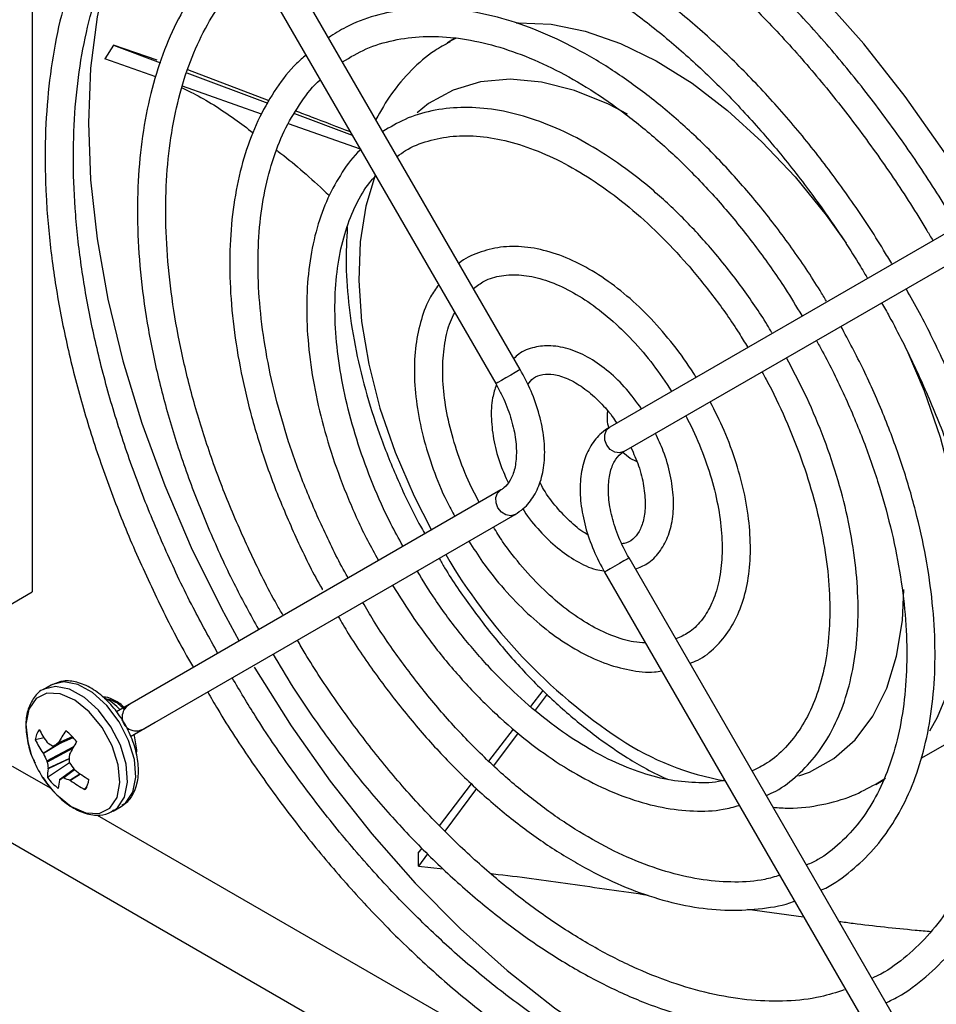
# Model space of a CAD drawing. Header units: inches. Extents: x 0.3 to 43.2, y 0.2 to 48.7.
# Tile 12 of 27: x 2.5 to 4.7, y 42 to 44.3. Entities that reach past the tile are written whole.
import ezdxf

# ---------------------------------------------------------------- set-up
doc = ezdxf.new("R2010")
doc.units = ezdxf.units.IN
doc.header["$MEASUREMENT"] = 0

msp = doc.modelspace()

# ---------------------------------------------------------------- linework, layer by layer
at = {"color": 7, "linetype": 'Continuous', "lineweight": 25}
for p, q in [((2.5773, 45.173), (2.5773, 42.9689)), ((3.6989, 43.4801), (2.8514, 44.948)), ((2.7841, 44.9345), (3.6426, 43.4476)), ((3.5501, 44.242), (3.5315, 44.2312)), ((2.7642, 44.2257), (2.7444, 44.1942)), ((2.7642, 44.2257), (2.8721, 44.185)), ((2.8645, 44.1912), (2.7642, 44.2257)), ((3.5315, 44.2312), (3.5359, 44.2337)), ((2.8617, 44.1527), (2.7444, 44.1942)), ((2.9325, 44.1622), (3.1187, 44.092)), ((3.1219, 44.0975), (2.9351, 44.1689)), ((3.1042, 44.067), (2.9227, 44.1312)), ((3.1804, 44.0687), (3.3128, 44.0188)), ((3.3315, 43.9865), (3.1662, 44.045)), ((4.7575, 43.8402), (3.9045, 43.3476)), ((3.937, 43.2913), (4.79, 43.7839)), ((3.6545, 43.2033), (2.8015, 42.7107)), ((2.834, 42.6544), (3.687, 43.147)), ((4.7963, 41.5793), (3.9489, 43.0471)), ((3.8926, 43.0146), (4.751, 41.5278)), ((1.6365, 42.4258), (2.5773, 42.9689)), ((2.6212, 42.7549), (2.6023, 42.744)), ((2.7411, 42.7275), (2.744, 42.7232)), ((3.7233, 42.7053), (3.7519, 42.7425)), ((3.7611, 42.7338), (3.7333, 42.6968)), ((2.8006, 42.7102), (2.7714, 42.6933)), ((2.0542, 42.6669), (5.5853, 40.6284)), ((2.8035, 42.6368), (2.8599, 42.6693)), ((2.834, 42.6544), (2.8599, 42.6693)), ((2.6262, 42.6144), (2.6717, 42.6343)), ((3.627, 42.5799), (3.6837, 42.6537)), ((3.6943, 42.6448), (3.6377, 42.5693)), ((2.6052, 42.6339), (2.5845, 42.629)), ((2.612, 42.623), (2.6129, 42.6221)), ((2.6367, 42.6211), (2.6374, 42.6219)), ((4.6202, 42.5867), (4.675, 42.6184)), ((2.6032, 42.5973), (2.6024, 42.5986)), ((2.6634, 42.5959), (2.663, 42.5946)), ((2.8171, 42.5951), (2.8179, 42.6062)), ((2.5318, 42.5684), (2.62, 42.5175)), ((2.6632, 42.5759), (2.6128, 42.5421)), ((2.6142, 42.5624), (2.6141, 42.5635)), ((2.6737, 42.5613), (2.6405, 42.537)), ((2.6481, 42.5421), (2.6739, 42.5609)), ((2.674, 42.5608), (2.6751, 42.5597)), ((2.6405, 42.5371), (2.6401, 42.5364)), ((2.6656, 42.5353), (2.6643, 42.536)), ((3.513, 42.4315), (3.587, 42.5278)), ((4.5157, 42.5264), (4.5327, 42.5362)), ((2.7027, 42.5202), (2.6987, 42.5146)), ((3.5984, 42.5168), (3.5253, 42.4193)), ((2.7633, 42.4652), (2.7822, 42.4761)), ((2.7822, 42.4761), (2.7839, 42.4771)), ((2.7265, 42.4561), (4.9096, 41.1958)), ((2.7633, 42.4652), (2.765, 42.4662)), ((3.4646, 42.3685), (3.4735, 42.38)), ((3.4861, 42.3671), (3.4648, 42.3386)), ((3.4648, 42.3386), (3.5216, 42.3328)), ((4.2208, 42.2396), (4.3499, 42.2225))]:
    msp.add_line(p, q, dxfattribs=at)
at = {"color": 8, "linetype": 'Continuous', "lineweight": 25}
for p, q in [((3.5359, 44.2337), (3.5527, 44.2424)), ((2.6265, 42.6145), (2.6717, 42.6343)), ((2.6701, 42.636), (2.6367, 42.6211)), ((2.6374, 42.6219), (2.6698, 42.6363)), ((2.6024, 42.5986), (2.6336, 42.6176)), ((2.6439, 42.6221), (2.6032, 42.5973)), ((2.6113, 42.5808), (2.6728, 42.6133)), ((2.6702, 42.6087), (2.6122, 42.578)), ((2.6141, 42.5635), (2.6626, 42.5862)), ((2.6625, 42.5851), (2.6142, 42.5624)), ((2.6737, 42.5613), (2.6405, 42.5371)), ((2.6748, 42.56), (2.65, 42.542)), ((2.6643, 42.536), (2.6871, 42.5511)), ((2.6882, 42.5503), (2.6656, 42.5353))]:
    msp.add_line(p, q, dxfattribs=at)
at = {"color": 7, "linetype": 'Continuous', "lineweight": 25, "flags": 128}
for points in [[(4.7604, 43.8419), (4.757, 43.8477), (4.6734, 43.9803), (4.5835, 44.1076), (4.4882, 44.2283), (4.3882, 44.3417), (4.2842, 44.4468), (4.1772, 44.5427), (4.068, 44.6287), (3.9574, 44.704), (3.8463, 44.7681), (3.7357, 44.8204), (3.6265, 44.8606), (3.5195, 44.8883), (3.4155, 44.9033), (3.3155, 44.9054), (3.2201, 44.8946), (3.1303, 44.8711), (3.0467, 44.835), (2.97, 44.7867), (2.9524, 44.7731)], [(2.7593, 44.4292), (2.7513, 44.4017), (2.7266, 44.291), (2.7117, 44.1725), (2.7067, 44.0473), (2.7117, 43.9163), (2.7266, 43.7807), (2.7513, 43.6414), (2.7856, 43.4997), (2.8292, 43.3566), (2.8819, 43.2133), (2.943, 43.071), (3.0123, 42.9308), (3.0523, 42.8573)], [(3.9662, 43.2689), (3.9517, 43.2757), (3.935, 43.2892)], [(3.0876, 42.7962), (3.089, 42.7938), (3.1726, 42.6611), (3.2624, 42.5339), (3.3577, 42.4131), (3.4578, 42.2998), (3.5617, 42.1947), (3.6688, 42.0988), (3.778, 42.0128), (3.8886, 41.9375), (3.9996, 41.8734), (4.1102, 41.821), (4.2195, 41.7809), (4.3265, 41.7532), (4.3411, 41.7504)], [(2.6239, 42.7564), (2.6226, 42.7557), (2.6212, 42.7549)], [(2.605, 42.7455), (2.6037, 42.7448), (2.6023, 42.744)], [(2.8179, 42.6062), (2.8128, 42.6383), (2.8118, 42.6415)]]:
    msp.add_lwpolyline(points, dxfattribs=at)
at = {"color": 8, "linetype": 'Continuous', "lineweight": 25, "flags": 128}
for points in [[(3.6895, 44.2767), (3.6949, 44.277), (3.7698, 44.2737), (3.8482, 44.2578), (3.9291, 44.2296), (4.0114, 44.1894), (4.0937, 44.1379), (4.1751, 44.0757), (4.2544, 44.0037), (4.3305, 43.923), (4.4022, 43.8346), (4.4479, 43.7708)], [(3.9455, 44.0668), (3.9015, 44.0897), (3.8236, 44.1214), (3.7479, 44.1407), (3.6754, 44.1473), (3.6073, 44.1412), (3.5446, 44.1224), (3.4884, 44.0913), (3.4618, 44.0701)], [(3.3658, 43.927), (3.3441, 43.8557), (3.331, 43.7737), (3.3278, 43.6849), (3.3343, 43.5906), (3.3507, 43.4923), (3.3766, 43.3915), (3.4116, 43.29), (3.4551, 43.1892), (3.4951, 43.1112)], [(4.5873, 43.5248), (4.6271, 43.4307), (4.6638, 43.3243), (4.6916, 43.2186), (4.71, 43.1152), (4.7188, 43.0154), (4.7178, 42.9208), (4.707, 42.8326), (4.6867, 42.752), (4.6571, 42.6803), (4.6396, 42.6492)], [(3.687, 43.4732), (3.677, 43.4674), (3.666, 43.4611), (3.6558, 43.4551), (3.6478, 43.4505), (3.6433, 43.448), (3.6426, 43.4476)], [(3.6989, 43.4801), (3.6985, 43.4798), (3.6946, 43.4776), (3.687, 43.4732)], [(3.937, 43.2913), (3.927, 43.2884), (3.916, 43.2902), (3.9058, 43.2965), (3.8978, 43.3062), (3.8933, 43.318), (3.893, 43.33), (3.897, 43.3404), (3.9045, 43.3476)], [(3.687, 43.147), (3.677, 43.144), (3.666, 43.1458), (3.6558, 43.1521), (3.6478, 43.1619), (3.6433, 43.1736), (3.643, 43.1856), (3.647, 43.196), (3.6545, 43.2033), (3.6547, 43.2034)], [(3.9489, 43.0471), (3.9485, 43.0468), (3.9446, 43.0445), (3.937, 43.0402)], [(3.937, 43.0402), (3.927, 43.0344), (3.916, 43.0281), (3.9058, 43.0221), (3.8978, 43.0175), (3.8933, 43.015), (3.8926, 43.0146)], [(4.3392, 42.5459), (4.3634, 42.5549), (4.4195, 42.586), (4.4684, 42.629), (4.5091, 42.6832), (4.5411, 42.7477), (4.5638, 42.8215), (4.5769, 42.9035), (4.5804, 42.9748)], [(2.7896, 42.4975), (2.7965, 42.5319), (2.7933, 42.5728), (2.7802, 42.6165), (2.7585, 42.6591), (2.7301, 42.6969), (2.6974, 42.7265), (2.6635, 42.7453), (2.6313, 42.7516), (2.605, 42.7455)], [(2.8086, 42.5084), (2.8154, 42.5428), (2.8122, 42.5837), (2.7991, 42.6274), (2.7774, 42.67), (2.749, 42.7079), (2.7163, 42.7375), (2.6824, 42.7562), (2.6502, 42.7625), (2.6239, 42.7564)], [(2.7725, 42.4962), (2.779, 42.5307), (2.7751, 42.5717), (2.7609, 42.6153), (2.738, 42.6572), (2.7085, 42.6933), (2.6753, 42.72), (2.6418, 42.7348), (2.6111, 42.7362), (2.5863, 42.724), (2.5698, 42.6995), (2.5632, 42.665), (2.5672, 42.624), (2.5733, 42.6013)], [(4.5379, 42.5404), (4.5171, 42.5272), (4.516, 42.5266)], [(2.6253, 42.5114), (2.6338, 42.5024), (2.6669, 42.4756), (2.7005, 42.4609), (2.7312, 42.4595), (2.756, 42.4717), (2.7725, 42.4962)], [(2.7839, 42.4771), (2.7922, 42.4835), (2.8086, 42.5084)], [(2.765, 42.4662), (2.7733, 42.4726), (2.7896, 42.4975)]]:
    msp.add_lwpolyline(points, dxfattribs=at)
at = {"color": 7, "linetype": 'Continuous', "lineweight": 25}
for centre, radius, start, end in [((3.9825, 43.3698), 0.0841, 170.2404, 196.3921), ((2.6967, 42.6258), 0.1096, 41.1034, 64.3087), ((2.6307, 42.6244), 0.0463, 142.9877, 174.2808), ((2.806, 42.7649), 0.2404, 207.9231, 216.1671), ((2.9494, 42.4451), 0.3586, 145.2275, 150.4572), ((2.5793, 42.5495), 0.1254, 36.8987, 52.9385), ((2.7857, 42.7268), 0.2237, 205.9163, 214.9684), ((2.735, 42.7984), 0.2144, 235.2928, 238.9911), ((3.1026, 41.8831), 0.8728, 122.2695, 123.0647), ((3.1091, 42.3652), 0.5019, 148.8516, 152.6368), ((2.8148, 42.6808), 0.2542, 198.211, 221.7836), ((2.868, 42.7177), 0.2909, 204.4484, 208.0644), ((2.971, 42.5733), 0.3087, 176.0458, 179.0317), ((2.8094, 42.597), 0.1981, 185.5038, 189.7494), ((2.9381, 42.7624), 0.3322, 214.1741, 217.3498), ((2.7, 42.5463), 0.0873, 169.3833, 182.808), ((2.8884, 42.843), 0.3546, 233.0229, 239.3827), ((2.7131, 42.6174), 0.1254, 216.8987, 232.9385), ((2.7369, 42.5135), 0.0995, 166.6781, 177.8241), ((1.7171, 43.9371), 1.6771, 303.4087, 303.7186), ((2.7536, 42.7689), 0.2494, 245.4605, 249.0144), ((2.8429, 42.7819), 0.3037, 234.2725, 241.6534), ((2.6617, 42.5425), 0.0463, 322.9877, 354.2808)]:
    msp.add_arc(centre, radius, start, end, dxfattribs=at)
at = {"color": 8, "linetype": 'Continuous', "lineweight": 25}
for centre, radius, start, end in [((4.6424, 43.7067), 1.2914, 210.3124, 236.4041), ((4.2767, 43.1572), 0.6313, 236.4582, 260.2193)]:
    msp.add_arc(centre, radius, start, end, dxfattribs=at)
at = {"color": 7, "linetype": 'Continuous', "lineweight": 25}
for centre, major_axis, ratio, start_param, end_param in [((2.8178, 42.6825), (0.0297, 0.0171), 0.947298, 1.57105, 4.712643), ((4.4133, 43.6038), (0.5861, 2.2381), 0.333347, 2.240099, 2.256092)]:
    msp.add_ellipse(centre, major_axis=major_axis, ratio=ratio, start_param=start_param, end_param=end_param, dxfattribs=at)
for points, knots in [([(4.7033, 43.8089), (4.6957, 43.8217), (4.6633, 43.8767), (4.6017, 43.971), (4.5168, 44.0891), (4.4269, 44.2014), (4.3328, 44.307), (4.2352, 44.4053), (4.1348, 44.4955), (4.0322, 44.5769), (3.9281, 44.649), (3.8233, 44.7113), (3.7185, 44.7632), (3.6144, 44.8043), (3.5119, 44.8344), (3.4115, 44.853), (3.3142, 44.8601), (3.2207, 44.8556), (3.1317, 44.8397), (3.0484, 44.8115), (2.9897, 44.7851), (2.961, 44.7648), (2.9559, 44.7612)], [0, 0, 0, 0, 0.016492, 0.070535, 0.124596, 0.178665, 0.232747, 0.286846, 0.340967, 0.395113, 0.449285, 0.503483, 0.557704, 0.611934, 0.666147, 0.720303, 0.774353, 0.828236, 0.8819, 0.935326, 0.988549, 1, 1, 1, 1]), ([(2.9905, 44.7071), (2.9916, 44.7078), (3.0146, 44.7247), (3.0654, 44.748), (3.1431, 44.7756), (3.2269, 44.7908), (3.315, 44.7951), (3.4071, 44.788), (3.5023, 44.7697), (3.6001, 44.7404), (3.6997, 44.7003), (3.8004, 44.6496), (3.9015, 44.5887), (4.0023, 44.5181), (4.1018, 44.4381), (4.1995, 44.3494), (4.2946, 44.2527), (4.3863, 44.1486), (4.4739, 44.038), (4.5567, 43.9216), (4.6136, 43.8334), (4.6425, 43.7842), (4.6471, 43.7764)], [0, 0, 0, 0, 0.002634, 0.058295, 0.114021, 0.169592, 0.224902, 0.27994, 0.334756, 0.389419, 0.443994, 0.498527, 0.553049, 0.607575, 0.662115, 0.716675, 0.771256, 0.825856, 0.880473, 0.935103, 0.989741, 1, 1, 1, 1]), ([(2.9049, 44.726), (2.9033, 44.7249), (2.8779, 44.7075), (2.8349, 44.6642), (2.7772, 44.5957), (2.7279, 44.5165), (2.6864, 44.4288), (2.6532, 44.3326), (2.6286, 44.2287), (2.6129, 44.1179), (2.606, 44.001), (2.6081, 43.8789), (2.619, 43.7526), (2.6388, 43.6228), (2.6672, 43.4906), (2.704, 43.3568), (2.749, 43.2225), (2.8016, 43.0886), (2.8622, 42.9562), (2.9113, 42.8581), (2.942, 42.8056), (2.9481, 42.7953)], [0, 0, 0, 0, 0.003874, 0.060786, 0.117801, 0.175017, 0.23247, 0.290144, 0.347989, 0.405947, 0.463968, 0.522014, 0.580057, 0.638084, 0.696091, 0.754079, 0.812047, 0.87, 0.927942, 0.985876, 1, 1, 1, 1]), ([(3.0042, 42.8277), (2.9849, 42.8626), (2.9424, 42.9395), (2.8845, 43.0617), (2.8297, 43.1925), (2.7826, 43.324), (2.7434, 43.4551), (2.7125, 43.5848), (2.69, 43.7121), (2.676, 43.8361), (2.6708, 43.9558), (2.6741, 44.0703), (2.6861, 44.1787), (2.7065, 44.2804), (2.7352, 44.3744), (2.7718, 44.4602), (2.8161, 44.5374), (2.8683, 44.6044), (2.9092, 44.6481), (2.9344, 44.6662), (2.9377, 44.6685)], [0, 0, 0, 0, 0.048889, 0.10781, 0.166721, 0.225618, 0.284496, 0.343351, 0.402178, 0.460975, 0.519742, 0.578482, 0.637205, 0.695926, 0.754671, 0.813487, 0.872439, 0.931607, 0.991062, 1, 1, 1, 1]), ([(4.5525, 43.7235), (4.5463, 43.7339), (4.5175, 43.7826), (4.4618, 43.8667), (4.3837, 43.9732), (4.3007, 44.0735), (4.2137, 44.167), (4.1235, 44.2527), (4.0308, 44.33), (3.9363, 44.3982), (3.8409, 44.4566), (3.7454, 44.5047), (3.6504, 44.542), (3.557, 44.5682), (3.4659, 44.5829), (3.378, 44.586), (3.2942, 44.5775), (3.2155, 44.557), (3.1533, 44.532), (3.12, 44.5099), (3.1087, 44.5024)], [0, 0, 0, 0, 0.0162434, 0.0758744, 0.1355285, 0.1951969, 0.2548866, 0.3146045, 0.3743567, 0.4341475, 0.4939782, 0.553844, 0.6137284, 0.6735865, 0.7333564, 0.7929521, 0.8522787, 0.9112687, 0.9699281, 1, 1, 1, 1]), ([(3.1409, 44.4466), (3.145, 44.4495), (3.1688, 44.467), (3.2187, 44.4887), (3.2902, 44.5106), (3.3675, 44.5204), (3.4489, 44.5191), (3.5339, 44.5066), (3.6216, 44.483), (3.7114, 44.4486), (3.8024, 44.4035), (3.8938, 44.3483), (3.9848, 44.2833), (4.0746, 44.2091), (4.1623, 44.1264), (4.2472, 44.0359), (4.3283, 43.9384), (4.4049, 43.8347), (4.4604, 43.7513), (4.4894, 43.7024), (4.4962, 43.691)], [0, 0, 0, 0, 0.012569, 0.074251, 0.135988, 0.197437, 0.258473, 0.319128, 0.379512, 0.439737, 0.499886, 0.560016, 0.620148, 0.680303, 0.740488, 0.800702, 0.860944, 0.921207, 0.981485, 1, 1, 1, 1]), ([(3.0558, 44.464), (3.0424, 44.4529), (3.0086, 44.4249), (2.9625, 44.3684), (2.9172, 44.2968), (2.8802, 44.2159), (2.8515, 44.1269), (2.8315, 44.0303), (2.8203, 43.927), (2.8181, 43.8181), (2.8248, 43.7045), (2.8404, 43.5872), (2.8647, 43.4672), (2.8975, 43.3456), (2.9384, 43.2234), (2.9873, 43.1017), (3.0399, 42.9877), (3.0792, 42.916), (3.0971, 42.8833)], [0, 0, 0, 0, 0.041681, 0.105166, 0.168922, 0.233022, 0.297445, 0.362111, 0.426928, 0.491819, 0.556728, 0.621622, 0.686489, 0.751326, 0.816135, 0.880922, 0.945692, 1, 1, 1, 1]), ([(3.1535, 42.9159), (3.1488, 42.924), (3.1221, 42.9697), (3.0796, 43.0561), (3.0272, 43.174), (2.9827, 43.2931), (2.946, 43.412), (2.9175, 43.5295), (2.8974, 43.6446), (2.8859, 43.7563), (2.883, 43.8634), (2.8887, 43.9651), (2.9029, 44.0604), (2.9254, 44.1484), (2.9559, 44.2284), (2.9943, 44.2996), (3.038, 44.3604), (3.0721, 44.3924), (3.0884, 44.4075)], [0, 0, 0, 0, 0.014337, 0.080545, 0.146742, 0.212921, 0.279074, 0.345191, 0.411268, 0.477298, 0.543283, 0.609228, 0.675153, 0.741086, 0.807085, 0.873245, 0.939693, 1, 1, 1, 1]), ([(4.4024, 43.6368), (4.3976, 43.645), (4.3725, 43.6872), (4.3231, 43.7605), (4.2525, 43.8539), (4.1772, 43.9409), (4.0982, 44.0206), (4.0164, 44.0922), (3.9325, 44.1549), (3.8475, 44.2079), (3.7622, 44.2506), (3.6775, 44.2825), (3.5945, 44.3031), (3.514, 44.3121), (3.437, 44.3094), (3.3648, 44.2945), (3.3047, 44.2726), (3.2717, 44.2512), (3.2586, 44.2427)], [0, 0, 0, 0, 0.016159, 0.083333, 0.150543, 0.21778, 0.285055, 0.352381, 0.419767, 0.48722, 0.554731, 0.622274, 0.689765, 0.757083, 0.824064, 0.890554, 0.956504, 1, 1, 1, 1]), ([(3.2906, 44.1873), (3.3084, 44.1979), (3.3446, 44.2194), (3.4069, 44.2383), (3.4747, 44.2471), (3.5469, 44.2443), (3.6224, 44.2305), (3.7005, 44.2056), (3.7803, 44.1701), (3.8608, 44.1242), (3.9413, 44.0684), (4.0206, 44.0034), (4.0979, 43.9299), (4.1723, 43.8486), (4.2426, 43.7605), (4.3009, 43.6786), (4.3332, 43.6249), (4.3458, 43.6041)], [0, 0, 0, 0, 0.067563, 0.137818, 0.207654, 0.276801, 0.345334, 0.413469, 0.481403, 0.549267, 0.617123, 0.685009, 0.752942, 0.820923, 0.888946, 0.957001, 1, 1, 1, 1]), ([(3.5376, 44.2329), (3.5257, 44.2265), (3.4933, 44.2091), (3.4478, 44.1688), (3.4018, 44.1161), (3.3786, 44.0746), (3.3673, 44.0544)], [0, 0, 0, 0, 0.163998, 0.447603, 0.731648, 1, 1, 1, 1]), ([(3.2067, 44.2025), (3.1993, 44.1963), (3.1738, 44.1748), (3.1377, 44.1276), (3.0989, 44.0618), (3.0687, 43.9868), (3.0469, 43.9039), (3.0339, 43.814), (3.0299, 43.7181), (3.0349, 43.6173), (3.0489, 43.5128), (3.0715, 43.4058), (3.1026, 43.2973), (3.1416, 43.1886), (3.1889, 43.0812), (3.2237, 43.0093), (3.2442, 42.9745), (3.2446, 42.9739)], [0, 0, 0, 0, 0.029757, 0.102709, 0.176097, 0.250036, 0.324466, 0.399233, 0.47418, 0.549191, 0.624184, 0.699135, 0.77404, 0.848901, 0.92373, 0.998539, 1, 1, 1, 1]), ([(3.3031, 43.0022), (3.303, 43.0023), (3.2834, 43.0354), (3.2497, 43.1047), (3.2035, 43.2088), (3.1655, 43.3141), (3.1353, 43.4188), (3.1133, 43.5218), (3.0999, 43.6217), (3.095, 43.7175), (3.0987, 43.8079), (3.1109, 43.892), (3.1313, 43.9686), (3.1593, 44.0375), (3.1957, 44.0962), (3.2227, 44.1323), (3.2393, 44.1458), (3.2394, 44.146)], [0, 0, 0, 0, 0.000175, 0.077179, 0.154166, 0.231121, 0.308028, 0.384872, 0.461643, 0.538333, 0.61495, 0.691523, 0.7681, 0.844787, 0.921769, 0.999298, 1, 1, 1, 1]), ([(2.9217, 44.1272), (2.9301, 44.1232), (2.9702, 44.1044), (3.0243, 44.0701), (3.0713, 44.0346), (3.0856, 44.0238)], [0, 0, 0, 0, 0.156983, 0.743482, 1, 1, 1, 1]), ([(4.2774, 43.5646), (4.2737, 43.5707), (4.2522, 43.6067), (4.2087, 43.6699), (4.1452, 43.7509), (4.0772, 43.8252), (4.0059, 43.8919), (3.9321, 43.9499), (3.8569, 43.9984), (3.7813, 44.0367), (3.7061, 44.0641), (3.6326, 44.08), (3.5618, 44.0842), (3.4952, 44.0762), (3.4347, 44.058), (3.3999, 44.0369), (3.3832, 44.0269)], [0, 0, 0, 0, 0.015439, 0.091713, 0.168045, 0.244426, 0.320881, 0.397431, 0.474091, 0.550856, 0.627682, 0.704409, 0.780797, 0.856541, 0.931421, 1, 1, 1, 1]), ([(3.3086, 44.0261), (3.2788, 44.0375), (3.2373, 44.0534), (3.1954, 44.0694), (3.1835, 44.0739)], [0, 0, 0, 0, 0.716467, 1, 1, 1, 1]), ([(3.4163, 43.9695), (3.4226, 43.9743), (3.4438, 43.9904), (3.4864, 44.0066), (3.5434, 44.018), (3.6056, 44.0176), (3.6713, 44.0061), (3.7395, 43.9836), (3.8092, 43.9505), (3.8796, 43.9072), (3.9495, 43.8544), (4.0178, 43.7926), (4.0835, 43.723), (4.1453, 43.6463), (4.191, 43.5818), (4.2146, 43.5425), (4.2209, 43.532)], [0, 0, 0, 0, 0.034009, 0.114607, 0.19519, 0.274665, 0.353005, 0.430628, 0.507922, 0.585127, 0.662336, 0.73961, 0.816965, 0.894394, 0.971877, 1, 1, 1, 1]), ([(3.1393, 43.9837), (3.1404, 43.9829), (3.1752, 43.9571), (3.2153, 43.9223), (3.2556, 43.884), (3.2603, 43.8796)], [0, 0, 0, 0, 0.029348, 0.88882, 1, 1, 1, 1]), ([(3.3333, 43.9859), (3.3325, 43.9852), (3.3155, 43.971), (3.2891, 43.934), (3.2554, 43.8751), (3.2307, 43.8066), (3.2144, 43.7307), (3.2071, 43.6481), (3.2089, 43.5603), (3.2196, 43.4684), (3.2391, 43.3738), (3.267, 43.2779), (3.3033, 43.1821), (3.3387, 43.103), (3.3642, 43.0574), (3.3727, 43.0424)], [0, 0, 0, 0, 0.004228, 0.08855, 0.173535, 0.259416, 0.346075, 0.433223, 0.520591, 0.607984, 0.695318, 0.782575, 0.869764, 0.956903, 1, 1, 1, 1]), ([(3.4289, 43.0748), (3.4196, 43.0917), (3.3939, 43.138), (3.3594, 43.2166), (3.3254, 43.3086), (3.2997, 43.4002), (3.2821, 43.4896), (3.2731, 43.5757), (3.2726, 43.657), (3.2806, 43.7322), (3.2966, 43.8004), (3.3208, 43.8598), (3.3445, 43.9016), (3.3621, 43.92), (3.3669, 43.9251)], [0, 0, 0, 0, 0.052493, 0.144121, 0.235695, 0.327184, 0.41856, 0.509799, 0.600894, 0.691874, 0.78282, 0.873883, 0.965399, 1, 1, 1, 1]), ([(3.3015, 43.8078), (3.3001, 43.7787), (3.2971, 43.7188), (3.3044, 43.6231), (3.3202, 43.5233), (3.3452, 43.4217), (3.3784, 43.3198), (3.4202, 43.2189), (3.4542, 43.1465), (3.4759, 43.1093), (3.4791, 43.1038)], [0, 0, 0, 0, 0.133793, 0.274646, 0.415451, 0.555995, 0.696243, 0.836239, 0.976069, 1, 1, 1, 1]), ([(4.103, 43.4622), (4.1012, 43.4652), (4.0854, 43.4913), (4.0515, 43.5378), (4, 43.5979), (3.9445, 43.6505), (3.8864, 43.6944), (3.827, 43.7285), (3.7673, 43.7519), (3.7089, 43.7635), (3.6532, 43.7632), (3.6029, 43.7495), (3.571, 43.7355), (3.5584, 43.7239), (3.5582, 43.7237)], [0, 0, 0, 0, 0.012594, 0.111354, 0.210279, 0.309389, 0.408769, 0.508474, 0.608464, 0.708315, 0.80718, 0.904067, 0.998767, 1, 1, 1, 1]), ([(3.5915, 43.6662), (3.5995, 43.6723), (3.6183, 43.6867), (3.6549, 43.6972), (3.7001, 43.699), (3.7496, 43.6891), (3.8013, 43.6685), (3.854, 43.6377), (3.9065, 43.5973), (3.9573, 43.5482), (4.0051, 43.4923), (4.0329, 43.4505), (4.0467, 43.4298)], [0, 0, 0, 0, 0.079891, 0.18838, 0.295384, 0.398476, 0.499427, 0.599729, 0.699971, 0.800388, 0.901033, 1, 1, 1, 1]), ([(3.5115, 43.6747), (3.505, 43.6657), (3.4881, 43.6426), (3.4704, 43.5958), (3.4576, 43.5365), (3.4542, 43.4704), (3.4599, 43.3997), (3.4745, 43.326), (3.4979, 43.2513), (3.5229, 43.1892), (3.5423, 43.1538), (3.5487, 43.1421)], [0, 0, 0, 0, 0.075846, 0.195685, 0.317922, 0.441796, 0.566335, 0.690851, 0.81517, 0.939311, 1, 1, 1, 1]), ([(4.5392, 42.0246), (4.5484, 42.029), (4.5814, 42.0447), (4.6316, 42.0831), (4.6893, 42.1389), (4.7391, 42.2052), (4.7813, 42.2805), (4.8152, 42.3645), (4.8406, 42.4566), (4.8573, 42.5558), (4.8651, 42.6613), (4.8639, 42.7721), (4.8538, 42.8873), (4.8349, 43.0057), (4.8073, 43.1264), (4.7714, 43.2483), (4.7275, 43.3705), (4.6758, 43.4917), (4.628, 43.59), (4.5962, 43.6469), (4.5861, 43.6649)], [0, 0, 0, 0, 0.022598, 0.080985, 0.139366, 0.197907, 0.256736, 0.315883, 0.375302, 0.434913, 0.494634, 0.554403, 0.614172, 0.673922, 0.733646, 0.793342, 0.853014, 0.912668, 0.97231, 1, 1, 1, 1]), ([(4.5294, 43.6334), (4.5353, 43.623), (4.5625, 43.5747), (4.6066, 43.4863), (4.6584, 43.3682), (4.7026, 43.2491), (4.739, 43.1303), (4.7671, 43.0129), (4.7868, 42.8979), (4.7979, 42.7864), (4.8004, 42.6795), (4.7943, 42.5781), (4.7797, 42.4831), (4.7569, 42.3955), (4.726, 42.3159), (4.6874, 42.245), (4.6415, 42.183), (4.588, 42.1315), (4.5429, 42.0973), (4.5137, 42.084), (4.5068, 42.0808)], [0, 0, 0, 0, 0.016586, 0.076815, 0.137051, 0.197269, 0.257463, 0.317625, 0.37775, 0.437832, 0.497872, 0.557877, 0.617866, 0.677863, 0.737923, 0.798135, 0.858613, 0.919478, 0.980783, 1, 1, 1, 1]), ([(3.6049, 43.1746), (3.5974, 43.1888), (3.578, 43.2254), (3.5544, 43.2867), (3.5342, 43.3558), (3.5226, 43.4227), (3.5193, 43.4854), (3.5246, 43.5417), (3.5345, 43.5841), (3.545, 43.6038), (3.5485, 43.6105)], [0, 0, 0, 0, 0.088608, 0.22934, 0.369808, 0.509876, 0.649439, 0.788503, 0.927353, 1, 1, 1, 1]), ([(4.3898, 42.2835), (4.3908, 42.2839), (4.4137, 42.2933), (4.453, 42.3218), (4.5062, 42.3692), (4.5513, 42.4277), (4.5888, 42.495), (4.6181, 42.5709), (4.6387, 42.6547), (4.6506, 42.7455), (4.6534, 42.8421), (4.6473, 42.9434), (4.6322, 43.0483), (4.6085, 43.1555), (4.5764, 43.2641), (4.5362, 43.3727), (4.4897, 43.4785), (4.4535, 43.5464), (4.4359, 43.5794)], [0, 0, 0, 0, 0.003027, 0.06848, 0.133834, 0.199347, 0.265273, 0.331696, 0.398543, 0.465675, 0.532952, 0.600275, 0.667579, 0.734843, 0.802065, 0.869249, 0.936406, 1, 1, 1, 1]), ([(4.3794, 43.5468), (4.3839, 43.5387), (4.4073, 43.4971), (4.445, 43.4198), (4.4892, 43.3152), (4.5255, 43.2099), (4.5539, 43.1055), (4.5739, 43.0031), (4.5855, 42.904), (4.5884, 42.8093), (4.5827, 42.7202), (4.5687, 42.6377), (4.5466, 42.5628), (4.5166, 42.4962), (4.4793, 42.4384), (4.4346, 42.3906), (4.3939, 42.358), (4.366, 42.3453), (4.3575, 42.3414)], [0, 0, 0, 0, 0.016476, 0.084541, 0.152612, 0.220651, 0.288645, 0.356581, 0.424449, 0.492247, 0.559984, 0.627692, 0.695417, 0.763269, 0.831428, 0.900124, 0.96954, 1, 1, 1, 1]), ([(3.9776, 43.3898), (3.9663, 43.4053), (3.9434, 43.4368), (3.9029, 43.476), (3.8595, 43.5071), (3.8144, 43.5278), (3.771, 43.5364), (3.7305, 43.5323), (3.701, 43.5217), (3.6879, 43.5088), (3.6843, 43.5053)], [0, 0, 0, 0, 0.135073, 0.273826, 0.4136, 0.554721, 0.696272, 0.819213, 0.950562, 1, 1, 1, 1]), ([(4.2641, 42.5012), (4.2715, 42.5044), (4.2981, 42.516), (4.3376, 42.5473), (4.3815, 42.5941), (4.4174, 42.651), (4.4452, 42.7164), (4.4644, 42.7898), (4.4749, 42.8702), (4.4762, 42.9563), (4.4686, 43.047), (4.4521, 43.1408), (4.4271, 43.2364), (4.3937, 43.3324), (4.3551, 43.4233), (4.3246, 43.4806), (4.3106, 43.5071)], [0, 0, 0, 0, 0.028294, 0.102026, 0.175703, 0.249809, 0.324668, 0.40027, 0.476392, 0.552781, 0.629244, 0.70567, 0.78203, 0.858326, 0.934573, 1, 1, 1, 1]), ([(3.687, 43.147), (3.6935, 43.1513), (3.7106, 43.1625), (3.7319, 43.1892), (3.7483, 43.2268), (3.756, 43.2715), (3.7547, 43.3219), (3.7441, 43.3759), (3.7257, 43.4298), (3.7076, 43.4637), (3.6989, 43.4801)], [0, 0, 0, 0, 0.077155, 0.20179, 0.328107, 0.4598, 0.596027, 0.733798, 0.871279, 1, 1, 1, 1]), ([(4.2543, 43.4746), (4.2576, 43.4687), (4.2773, 43.4334), (4.309, 43.3667), (4.3459, 43.2749), (4.3748, 43.183), (4.3955, 43.0925), (4.4079, 43.0049), (4.4117, 42.9217), (4.407, 42.8439), (4.394, 42.773), (4.3731, 42.7098), (4.3447, 42.6551), (4.3091, 42.61), (4.2716, 42.5766), (4.2434, 42.5631), (4.2316, 42.5574)], [0, 0, 0, 0, 0.015569, 0.09296, 0.170353, 0.247685, 0.32493, 0.402066, 0.47908, 0.555983, 0.632829, 0.709706, 0.786837, 0.864599, 0.943448, 1, 1, 1, 1]), ([(3.716, 43.4459), (3.7203, 43.451), (3.7299, 43.4626), (3.7488, 43.4696), (3.7756, 43.4701), (3.8076, 43.4605), (3.8431, 43.4401), (3.878, 43.4102), (3.9046, 43.3816), (3.9173, 43.362), (3.9205, 43.3569)], [0, 0, 0, 0, 0.1193109, 0.2705256, 0.4022956, 0.5437301, 0.6798747, 0.8155531, 0.9520002, 1, 1, 1, 1]), ([(3.6441, 43.4449), (3.6408, 43.4351), (3.633, 43.4113), (3.6313, 43.3669), (3.6376, 43.3144), (3.6509, 43.2642), (3.6653, 43.2332), (3.6713, 43.2201)], [0, 0, 0, 0, 0.1557334, 0.3781808, 0.6054748, 0.8331381, 1, 1, 1, 1]), ([(3.6426, 43.4476), (3.647, 43.4397), (3.6597, 43.4166), (3.6759, 43.3766), (3.6877, 43.33), (3.6913, 43.2872), (3.6872, 43.2511), (3.6766, 43.224), (3.6649, 43.21), (3.6569, 43.2048), (3.6545, 43.2033)], [0, 0, 0, 0, 0.07565, 0.221801, 0.367413, 0.511634, 0.654201, 0.796142, 0.940433, 1, 1, 1, 1]), ([(4.0889, 42.8046), (4.0951, 42.807), (4.1169, 42.8152), (4.1482, 42.841), (4.1811, 42.8804), (4.2056, 42.9291), (4.2217, 42.9855), (4.2289, 43.049), (4.227, 43.118), (4.2161, 43.1907), (4.1963, 43.2652), (4.1698, 43.3378), (4.1465, 43.384), (4.1354, 43.4059)], [0, 0, 0, 0, 0.037202, 0.131065, 0.224628, 0.319295, 0.415888, 0.514101, 0.613146, 0.712355, 0.811434, 0.910357, 1, 1, 1, 1]), ([(4.0792, 43.3734), (4.0803, 43.3713), (4.0937, 43.3469), (4.1151, 43.2984), (4.1396, 43.2289), (4.1556, 43.1604), (4.1634, 43.0953), (4.1628, 43.0353), (4.1541, 42.982), (4.138, 42.9367), (4.115, 42.9007), (4.0882, 42.8745), (4.0664, 42.8651), (4.0564, 42.8608)], [0, 0, 0, 0, 0.009608, 0.110429, 0.2112, 0.311735, 0.411943, 0.511777, 0.611314, 0.710835, 0.811059, 0.913552, 1, 1, 1, 1]), ([(3.9045, 43.3476), (3.898, 43.3433), (3.881, 43.3321), (3.8596, 43.3054), (3.8433, 43.2678), (3.8356, 43.2231), (3.8369, 43.1727), (3.8475, 43.1188), (3.8659, 43.0648), (3.8839, 43.0309), (3.8926, 43.0146)], [0, 0, 0, 0, 0.077155, 0.20179, 0.328107, 0.4598, 0.596027, 0.733798, 0.871279, 1, 1, 1, 1]), ([(3.9636, 43.0216), (3.973, 43.0252), (3.9942, 43.0334), (4.0196, 43.0593), (4.0392, 43.0941), (4.0501, 43.1363), (4.0523, 43.1848), (4.045, 43.2377), (4.0308, 43.2884), (4.016, 43.3197), (4.0095, 43.3332)], [0, 0, 0, 0, 0.0992149, 0.225484, 0.3514852, 0.4819941, 0.617857, 0.7564239, 0.8950767, 1, 1, 1, 1]), ([(3.9489, 43.0471), (3.9446, 43.0549), (3.9319, 43.078), (3.9157, 43.118), (3.9038, 43.1647), (3.9002, 43.2074), (3.9043, 43.2435), (3.915, 43.2706), (3.9266, 43.2846), (3.9347, 43.2898), (3.937, 43.2913)], [0, 0, 0, 0, 0.07565, 0.221801, 0.367413, 0.511634, 0.654201, 0.796142, 0.940433, 1, 1, 1, 1]), ([(3.9534, 43.3008), (3.9596, 43.2868), (3.9727, 43.2572), (3.9836, 43.2121), (3.9873, 43.1694), (3.9831, 43.1334), (3.9726, 43.1061), (3.9572, 43.0889), (3.9448, 43.0804), (3.9342, 43.0799), (3.9326, 43.0798)], [0, 0, 0, 0, 0.125535, 0.266231, 0.405583, 0.543338, 0.680487, 0.819907, 0.971375, 1, 1, 1, 1]), ([(3.8554, 43.0999), (3.854, 43.1005), (3.8414, 43.1067), (3.8158, 43.1277), (3.7824, 43.1623), (3.7576, 43.1949), (3.7468, 43.2157), (3.744, 43.2211)], [0, 0, 0, 0, 0.0351749, 0.3214165, 0.6086986, 0.8977953, 1, 1, 1, 1]), ([(3.7049, 43.1598), (3.7058, 43.1582), (3.7168, 43.1395), (3.7436, 43.1082), (3.7838, 43.0686), (3.8276, 43.039), (3.8639, 43.0212), (3.885, 43.0184), (3.8911, 43.0176)], [0, 0, 0, 0, 0.0210091, 0.2407319, 0.4613576, 0.6836638, 0.9081174, 1, 1, 1, 1]), ([(3.9867, 42.8517), (3.9778, 42.8521), (3.9538, 42.8532), (3.91, 42.8671), (3.8578, 42.8921), (3.805, 42.9276), (3.7531, 42.9721), (3.7037, 43.025), (3.6645, 43.0743), (3.6443, 43.1071), (3.6374, 43.1183)], [0, 0, 0, 0, 0.084162, 0.226295, 0.366572, 0.506472, 0.646445, 0.786724, 0.927298, 1, 1, 1, 1]), ([(3.581, 43.0858), (3.5913, 43.0695), (3.616, 43.0303), (3.6616, 42.9741), (3.7155, 42.9181), (3.7726, 42.8705), (3.8316, 42.8322), (3.8914, 42.804), (3.9503, 42.7881), (3.995, 42.7825), (4.0183, 42.7865), (4.0238, 42.7874)], [0, 0, 0, 0, 0.087957, 0.212078, 0.336384, 0.460985, 0.585975, 0.711365, 0.836888, 0.961671, 1, 1, 1, 1]), ([(3.5125, 43.0462), (3.5166, 43.039), (3.5391, 42.9997), (3.586, 42.9326), (3.6526, 42.8463), (3.7245, 42.7668), (3.8001, 42.6948), (3.8741, 42.635), (3.9374, 42.5921), (3.991, 42.5598), (4.0226, 42.5453), (4.0395, 42.5375)], [0, 0, 0, 0, 0.031231, 0.169471, 0.307834, 0.446434, 0.585384, 0.724786, 0.839447, 0.913877, 1, 1, 1, 1]), ([(4.1687, 42.5364), (4.1664, 42.5357), (4.1459, 42.5299), (4.1022, 42.5293), (4.0382, 42.5356), (3.9707, 42.5541), (3.9015, 42.5831), (3.8312, 42.6224), (3.761, 42.6717), (3.692, 42.7301), (3.6252, 42.7967), (3.5618, 42.8709), (3.5066, 42.9445), (3.4755, 42.9951), (3.462, 43.017)], [0, 0, 0, 0, 0.011873, 0.106249, 0.199193, 0.291082, 0.382424, 0.473571, 0.564692, 0.655869, 0.747139, 0.838501, 0.929937, 1, 1, 1, 1]), ([(3.4055, 42.9844), (3.4215, 42.9587), (3.456, 42.9033), (3.5157, 42.8243), (3.5822, 42.7474), (3.6525, 42.678), (3.7255, 42.6169), (3.8003, 42.565), (3.8759, 42.5231), (3.9514, 42.4919), (4.0256, 42.4718), (4.0973, 42.464), (4.1568, 42.4657), (4.1901, 42.4749), (4.2023, 42.4783)], [0, 0, 0, 0, 0.075682, 0.162877, 0.250118, 0.337434, 0.424851, 0.512389, 0.600052, 0.687813, 0.775536, 0.862981, 0.949811, 1, 1, 1, 1]), ([(4.2951, 42.3175), (4.2838, 42.3141), (4.2516, 42.3044), (4.1927, 42.3006), (4.1199, 42.3054), (4.0436, 42.3219), (3.9651, 42.3491), (3.8851, 42.3871), (3.8045, 42.4352), (3.7242, 42.4931), (3.6453, 42.5601), (3.5686, 42.6355), (3.495, 42.7183), (3.4257, 42.8079), (3.3727, 42.8838), (3.3453, 42.931), (3.3371, 42.9449)], [0, 0, 0, 0, 0.042577, 0.121324, 0.199285, 0.276602, 0.353525, 0.430261, 0.50694, 0.583621, 0.660341, 0.737116, 0.813944, 0.890817, 0.967723, 1, 1, 1, 1]), ([(3.2808, 42.9124), (3.2883, 42.8994), (3.3157, 42.8523), (3.3692, 42.7752), (3.4402, 42.6824), (3.5161, 42.5963), (3.5955, 42.5175), (3.6776, 42.447), (3.7617, 42.3855), (3.8468, 42.3338), (3.932, 42.2924), (4.0165, 42.2619), (4.0993, 42.2429), (4.1796, 42.2351), (4.2555, 42.2404), (4.3056, 42.2486), (4.3284, 42.2581), (4.3292, 42.2584)], [0, 0, 0, 0, 0.028209, 0.102709, 0.177227, 0.251775, 0.326368, 0.401019, 0.475738, 0.55053, 0.625386, 0.700268, 0.775078, 0.849675, 0.923875, 0.997516, 1, 1, 1, 1]), ([(4.4436, 42.0541), (4.4256, 42.0483), (4.3839, 42.035), (4.3123, 42.0273), (4.2308, 42.0288), (4.1457, 42.0419), (4.0578, 42.066), (3.968, 42.1009), (3.877, 42.1464), (3.7855, 42.2021), (3.6945, 42.2676), (3.6048, 42.3422), (3.5172, 42.4252), (3.4325, 42.5161), (3.3515, 42.6139), (3.2754, 42.7179), (3.2203, 42.7998), (3.1928, 42.8479), (3.1869, 42.8582)], [0, 0, 0, 0, 0.051522, 0.119127, 0.186275, 0.25301, 0.319451, 0.385722, 0.451914, 0.518086, 0.584262, 0.650463, 0.716698, 0.782965, 0.849262, 0.915582, 0.981918, 1, 1, 1, 1]), ([(3.1301, 42.8267), (3.1454, 42.8011), (3.1833, 42.7372), (3.2507, 42.64), (3.3307, 42.5357), (3.4153, 42.4379), (3.5036, 42.3473), (3.5948, 42.2647), (3.6883, 42.1908), (3.7832, 42.1262), (3.8788, 42.0717), (3.9742, 42.0276), (4.0686, 41.9944), (4.1613, 41.9726), (4.2513, 41.9622), (4.3376, 41.9638), (4.4144, 41.9749), (4.4597, 41.9908), (4.4797, 41.9977)], [0, 0, 0, 0, 0.043339, 0.108013, 0.172698, 0.237401, 0.30213, 0.366892, 0.431693, 0.496538, 0.561425, 0.626345, 0.69127, 0.756144, 0.82089, 0.885407, 0.949599, 1, 1, 1, 1]), ([(4.5974, 41.7938), (4.5922, 41.7914), (4.562, 41.778), (4.5013, 41.7642), (4.4159, 41.7533), (4.3257, 41.7546), (4.2321, 41.7669), (4.1356, 41.7903), (4.0369, 41.8247), (3.9366, 41.8698), (3.8356, 41.9253), (3.7346, 41.9909), (3.6343, 42.066), (3.5355, 42.1501), (3.439, 42.2426), (3.3455, 42.3429), (3.2556, 42.4501), (3.1702, 42.5637), (3.0968, 42.6709), (3.0546, 42.7419), (3.0369, 42.7716)], [0, 0, 0, 0, 0.012712, 0.072746, 0.132547, 0.192049, 0.251278, 0.310302, 0.369196, 0.42802, 0.486817, 0.545611, 0.604414, 0.663237, 0.722083, 0.78095, 0.839837, 0.89874, 0.957655, 1, 1, 1, 1]), ([(2.8141, 42.5146), (2.816, 42.5206), (2.8214, 42.5372), (2.8227, 42.5691), (2.8155, 42.6096), (2.7994, 42.651), (2.7761, 42.6899), (2.7472, 42.7232), (2.7144, 42.7486), (2.6813, 42.7627), (2.6501, 42.7663), (2.6329, 42.7596), (2.6248, 42.7565)], [0, 0, 0, 0, 0.058976, 0.164132, 0.271689, 0.379531, 0.48719, 0.595211, 0.704157, 0.814757, 0.912434, 1, 1, 1, 1]), ([(2.6058, 42.7456), (2.6053, 42.7454), (2.5953, 42.7425), (2.5809, 42.7268), (2.5667, 42.7002), (2.5614, 42.6662), (2.5654, 42.6275), (2.5737, 42.5956), (2.5826, 42.5788), (2.5845, 42.5751)], [0, 0, 0, 0, 0.010467, 0.191071, 0.368086, 0.553007, 0.747883, 0.94547, 1, 1, 1, 1]), ([(2.7921, 42.6994), (2.7906, 42.7012), (2.7822, 42.7113), (2.7638, 42.7213), (2.747, 42.7285), (2.7405, 42.7266), (2.7404, 42.7266)], [0, 0, 0, 0, 0.099781, 0.553197, 0.992459, 1, 1, 1, 1]), ([(2.9807, 42.7391), (2.9883, 42.7258), (3.0202, 42.67), (3.0827, 42.5758), (3.1674, 42.4576), (3.2574, 42.3454), (3.3514, 42.2398), (3.4491, 42.1416), (3.5495, 42.0515), (3.6522, 41.9701), (3.7562, 41.8981), (3.861, 41.8359), (3.9658, 41.7841), (4.0699, 41.7431), (4.1725, 41.7131), (4.2728, 41.6946), (4.3701, 41.6875), (4.4635, 41.6923), (4.5511, 41.7075), (4.6047, 41.7268), (4.6307, 41.7362)], [0, 0, 0, 0, 0.01815, 0.076097, 0.13405, 0.192011, 0.249987, 0.307982, 0.365999, 0.424043, 0.482116, 0.540216, 0.59834, 0.656475, 0.71459, 0.772646, 0.830585, 0.888346, 0.945871, 1, 1, 1, 1]), ([(2.7891, 42.6981), (2.7876, 42.6998), (2.7794, 42.7098), (2.7628, 42.7201), (2.7498, 42.7225), (2.7444, 42.7235)], [0, 0, 0, 0, 0.108381, 0.634502, 1, 1, 1, 1]), ([(2.6245, 42.6146), (2.6248, 42.6145), (2.6254, 42.6142), (2.6261, 42.6143), (2.6264, 42.6145), (2.6265, 42.6145)], [0, 0, 0, 0, 0.429829, 0.859665, 1, 1, 1, 1]), ([(2.6122, 42.578), (2.6121, 42.5784), (2.612, 42.5792), (2.6116, 42.5802), (2.6114, 42.5807), (2.6113, 42.5808)], [0, 0, 0, 0, 0.429829, 0.859665, 1, 1, 1, 1]), ([(2.6623, 42.5786), (2.6624, 42.5782), (2.6624, 42.5774), (2.6628, 42.5764), (2.6632, 42.5759), (2.6632, 42.5758)], [0, 0, 0, 0, 0.429829, 0.859665, 1, 1, 1, 1]), ([(2.6021, 42.5424), (2.6097, 42.5315), (2.6258, 42.5083), (2.6565, 42.4809), (2.6905, 42.4612), (2.7234, 42.4543), (2.7496, 42.4568), (2.7609, 42.4651), (2.7645, 42.4678)], [0, 0, 0, 0, 0.169198, 0.36086, 0.554989, 0.751964, 0.918465, 1, 1, 1, 1]), ([(2.65, 42.542), (2.6497, 42.5421), (2.649, 42.5423), (2.6484, 42.5423), (2.6481, 42.5421), (2.6481, 42.5421)], [0, 0, 0, 0, 0.429829, 0.859665, 1, 1, 1, 1]), ([(4.2799, 42.4739), (4.2921, 42.4729), (4.3306, 42.47), (4.392, 42.4787), (4.4594, 42.4967), (4.4981, 42.5178), (4.5157, 42.5274)], [0, 0, 0, 0, 0.144645, 0.452235, 0.752223, 1, 1, 1, 1]), ([(2.7834, 42.4787), (2.7882, 42.4814), (2.8022, 42.4891), (2.8094, 42.5045), (2.8141, 42.5146)], [0, 0, 0, 0, 0.340344, 1, 1, 1, 1]), ([(3.6318, 42.3214), (3.6337, 42.3212), (3.6935, 42.3151), (3.814, 42.298), (3.9332, 42.2808), (3.993, 42.2722)], [0, 0, 0, 0, 0.015901, 0.506773, 1, 1, 1, 1]), ([(4.4312, 42.2117), (4.4421, 42.2103), (4.5012, 42.2023), (4.5721, 42.1947), (4.6309, 42.1897), (4.6431, 42.1886)], [0, 0, 0, 0, 0.150771, 0.823259, 1, 1, 1, 1])]:
    msp.add_open_spline(points, degree=3, knots=knots, dxfattribs=at)

doc.saveas('drawing.dxf')
